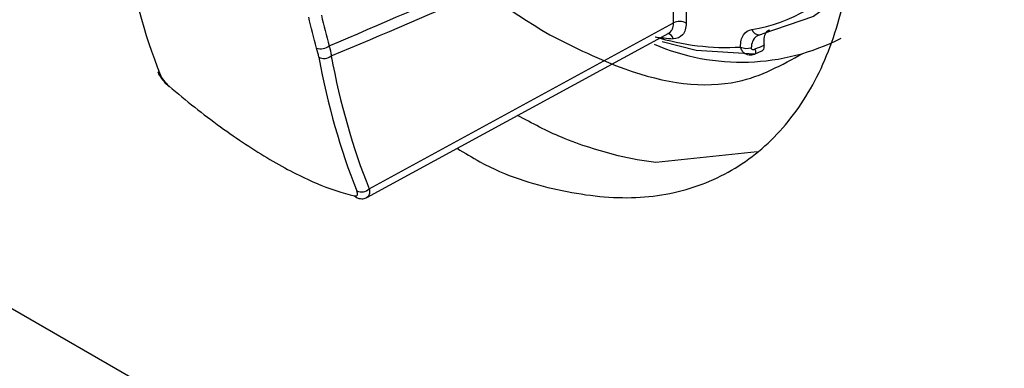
# Model space of a CAD drawing. Header units: millimetres. Extents: x 82 to 1337, y -230 to 1154.
# Tile 202 of 217: x 984.63 to 1006.46, y 888.86 to 896.59. Entities that reach past the tile are written whole.
import ezdxf

# ---------------------------------------------------------------- set-up
doc = ezdxf.new("R2010")
doc.units = ezdxf.units.MM

msp = doc.modelspace()

# ---------------------------------------------------------------- linework, layer by layer
at = {"color": 7, "linetype": 'Continuous', "lineweight": 25}
for p, q in [((999.124, 896.52), (999.148, 898.793)), ((999.429, 898.834), (999.405, 896.517)), ((992.376, 892.844), (999.124, 896.52)), ((992.327, 892.651), (999.018, 896.295)), ((1000.932, 895.832), (1001.082, 895.898)), ((975.081, 895.6), (1101.305, 822.732)), ((987.931, 895.116), (987.943, 895.105)), ((1000.979, 893.658), (998.732, 893.428))]:
    msp.add_line(p, q, dxfattribs=at)
at = {"color": 7, "linetype": 'Continuous', "lineweight": 25, "flags": 128}
for points in [[(1003.026, 897.256), (1002.227, 896.665), (1001.078, 896.275)], [(1001.036, 896.26), (1001.049, 896.263), (1001.078, 896.275)], [(1000.919, 895.831), (999.627, 895.911), (998.87, 896.099)]]:
    msp.add_lwpolyline(points, dxfattribs=at)
at = {"color": 8, "linetype": 'Continuous', "lineweight": 25, "flags": 128}
msp.add_lwpolyline([(1000.933, 895.832), (1000.937, 895.835), (1000.943, 895.843), (1000.947, 895.856), (1000.948, 895.873), (1000.947, 895.894), (1000.943, 895.917), (1000.937, 895.943)], dxfattribs=at)
at = {"color": 7, "linetype": 'Continuous', "lineweight": 25}
for centre, radius, start, end in [((1000.293, 899.879), 3.55, 279.1909, 321.3764), ((999.261, 896.248), 0.305, 61.9552, 116.67), ((1000.624, 900.541), 4.89, 246.7502, 296.9875), ((1000.302, 901.38), 5.404, 252.9218, 273.2769), ((999.32, 899.955), 3.79, 260.8029, 266.8847), ((991.306, 896.236), 0.29, 250.9137, 309.4567), ((1000.747, 896.277), 0.322, 245.0137, 287.565), ((991.376, 895.997), 0.264, 243.5441, 307.4649), ((987.805, 895.481), 0.124, 202.0648, 240.324), ((987.955, 895.112), 0.0157, 154.3032, 213.465), ((992.205, 893.01), 0.238, 244.7332, 315.7174), ((992.176, 892.773), 0.149, 215.1025, 272.2712)]:
    msp.add_arc(centre, radius, start, end, dxfattribs=at)
at = {"color": 8, "linetype": 'Continuous', "lineweight": 25}
for centre, radius, start, end in [((1001.018, 896.424), 0.165, 197.1477, 276.3559), ((998.961, 896.134), 0.158, 13.5461, 76.856)]:
    msp.add_arc(centre, radius, start, end, dxfattribs=at)
at = {"color": 7, "linetype": 'Continuous', "lineweight": 25}
for centre, major_axis, ratio, start_param, end_param in [((2496.156, 1740.017), (1519.452, 848.558), 0.014127, 3.273553, 3.304956), ((2497.545, 1739.167), (1520.861, 847.745), 0.014936, 3.273384, 3.305113), ((1005.103, 913.382), (13.201, 23.103), 0.560335, 2.550476, 2.717253), ((1010.073, 910.444), (13.888, 22.697), 0.580334, 2.567598, 2.734375), ((1010.212, 910.359), (13.787, 22.525), 0.580408, 2.567667, 2.734444)]:
    msp.add_ellipse(centre, major_axis=major_axis, ratio=ratio, start_param=start_param, end_param=end_param, dxfattribs=at)
for points, knots in [([(994.326, 893.74), (994.495, 893.636), (995.245, 893.176), (996.569, 892.77), (998.213, 892.566), (999.704, 892.841), (1000.984, 893.546), (1002.002, 894.663), (1002.723, 896.148), (1003.116, 897.942), (1003.167, 899.98), (1002.874, 902.181), (1002.248, 904.461), (1001.313, 906.733), (1000.107, 908.908), (998.672, 910.9), (997.07, 912.661), (995.919, 913.553), (995.345, 913.999)], [0, 0, 0, 0, 0.018952, 0.084172, 0.149709, 0.215102, 0.280443, 0.346003, 0.411212, 0.476797, 0.54207, 0.607537, 0.673022, 0.73828, 0.803869, 0.869083, 0.934633, 1, 1, 1, 1]), ([(993.231, 898.945), (993.403, 898.724), (994.336, 897.525), (995.461, 896.825), (996.378, 896.255)], [0, 0, 0, 0, 0.18468, 1, 1, 1, 1]), ([(999.405, 896.517), (999.404, 896.409), (999.375, 896.318), (999.273, 896.197), (999.2, 896.167), (999.114, 896.171)], [0, 0, 0, 0, 0.5, 0.5, 1, 1, 1, 1]), ([(1000.611, 895.985), (1000.607, 896.094), (1000.631, 896.186), (1000.718, 896.32), (1000.783, 896.362), (1000.86, 896.375)], [0, 0, 0, 0, 0.5, 0.5, 1, 1, 1, 1]), ([(1001.251, 896.36), (1001.236, 896.354), (1001.186, 896.335), (1001.137, 896.248), (1001.117, 896.134), (1001.127, 896.055), (1001.131, 896.03)], [0, 0, 0, 0, 0.155002, 0.504763, 0.841394, 1, 1, 1, 1]), ([(996.378, 896.255), (996.935, 895.978), (998.381, 895.257), (1000.417, 894.974), (1001.529, 895.589), (1001.988, 895.843)], [0, 0, 0, 0, 0.2685564, 0.6976821, 1, 1, 1, 1]), ([(1001.015, 896.251), (1001.017, 896.253), (1001.022, 896.258), (1001.032, 896.258), (1001.037, 896.259)], [0, 0, 0, 0, 0.580702, 1, 1, 1, 1]), ([(1000.844, 895.97), (1000.844, 895.965), (1000.844, 895.96), (1000.846, 895.955), (1000.846, 895.954), (1000.847, 895.952), (1000.848, 895.951), (1000.85, 895.947), (1000.853, 895.944), (1000.857, 895.941), (1000.858, 895.94), (1000.86, 895.938), (1000.862, 895.938), (1000.868, 895.934), (1000.875, 895.933), (1000.882, 895.932), (1000.89, 895.931), (1000.898, 895.932), (1000.906, 895.933), (1000.915, 895.935), (1000.924, 895.938), (1000.933, 895.941), (1000.934, 895.942), (1000.936, 895.943), (1000.937, 895.943)], [0, 0, 0, 0, 0.0000175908, 0.0000175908, 0.0000175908, 0.0000234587, 0.0000234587, 0.0000234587, 0.0000408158, 0.0000408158, 0.0000408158, 0.0000482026, 0.0000482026, 0.0000482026, 0.0000733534, 0.0000733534, 0.0000733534, 0.000100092, 0.000100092, 0.000100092, 0.0001301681, 0.0001301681, 0.0001301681, 0.0001353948, 0.0001353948, 0.0001353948, 0.0001353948]), ([(1001.081, 895.9), (1001.086, 895.902), (1001.106, 895.907), (1001.126, 895.939), (1001.136, 895.985), (1001.132, 896.018), (1001.131, 896.03)], [0, 0, 0, 0, 0.130173, 0.47248, 0.803106, 1, 1, 1, 1]), ([(1000.857, 895.813), (1000.85, 895.81), (1000.842, 895.807), (1000.833, 895.807), (1000.833, 895.807)], [0, 0, 0, 0, 0.926176, 1, 1, 1, 1]), ([(1000.857, 895.813), (1000.878, 895.815), (1000.905, 895.817), (1000.927, 895.831), (1000.932, 895.834)], [0, 0, 0, 0, 0.785962, 1, 1, 1, 1]), ([(987.692, 895.435), (987.694, 895.43), (987.704, 895.379), (987.768, 895.293), (987.851, 895.184), (987.912, 895.132), (987.931, 895.116)], [0, 0, 0, 0, 0.0444786, 0.438357, 0.825265, 1, 1, 1, 1]), ([(987.94, 895.119), (988.318, 894.794), (988.697, 894.494), (989.455, 893.944), (989.823, 893.703), (990.529, 893.285), (990.872, 893.108), (991.5, 892.838), (991.788, 892.742), (992.054, 892.688)], [0, 0, 0, 0, 0.25, 0.25, 0.5, 0.5, 0.75, 0.75, 1, 1, 1, 1]), ([(1101.326, 820.692), (1096.955, 823.167), (1083.002, 831.07), (1059.556, 844.454), (1021.158, 866.548), (992.537, 883.33), (973.337, 894.588)], [0, 0, 0, 0, 0.101493, 0.324005, 0.546518, 1, 1, 1, 1]), ([(997.895, 893.574), (997.478, 893.689), (996.744, 893.892), (995.991, 894.294), (995.664, 894.469)], [0, 0, 0, 0, 0.56715, 1, 1, 1, 1]), ([(972.97, 893.369), (977.672, 890.582), (991.776, 882.22), (1015.379, 868.381), (1053.363, 846.352), (1082.136, 830.099), (1101.341, 819.251)], [0, 0, 0, 0, 0.1109256, 0.3327772, 0.5546289, 1, 1, 1, 1]), ([(992.147, 892.633), (992.168, 892.628), (992.219, 892.615), (992.287, 892.625), (992.32, 892.649), (992.325, 892.653)], [0, 0, 0, 0, 0.372131, 0.896786, 1, 1, 1, 1])]:
    msp.add_open_spline(points, degree=3, knots=knots, dxfattribs=at)
for points in [[(991.211, 895.962), (991.147, 896.19), (991.088, 896.42), (991.035, 896.651)], [(991.316, 896.692), (991.369, 896.464), (991.427, 896.237), (991.491, 896.012)], [(991.259, 895.761), (991.247, 895.826), (991.231, 895.892), (991.211, 895.962)], [(991.491, 896.012), (991.511, 895.935), (991.526, 895.86), (991.537, 895.788)], [(1000.937, 895.943), (1001.002, 895.972), (1001.066, 896.001), (1001.131, 896.03)], [(987.743, 895.373), (987.772, 895.299), (987.849, 895.197), (987.94, 895.119)], [(998.732, 893.428), (998.458, 893.458), (998.177, 893.507), (997.895, 893.574)], [(992.054, 892.688), (992.118, 892.674), (992.134, 892.72), (992.104, 892.795)]]:
    msp.add_open_spline(points, degree=3, dxfattribs=at)
at = {"color": 8, "linetype": 'Continuous', "lineweight": 25}
for points, knots in [([(999.018, 896.295), (999.043, 896.315), (999.094, 896.354), (999.121, 896.444), (999.124, 896.504), (999.124, 896.52)], [0, 0, 0, 0, 0.417174, 0.845943, 1, 1, 1, 1]), ([(1001.017, 896.246), (1000.996, 896.238), (1000.935, 896.213), (1000.867, 896.119), (1000.851, 896.018), (1000.844, 895.97)], [0, 0, 0, 0, 0.2050754, 0.6191345, 1, 1, 1, 1]), ([(1000.833, 895.807), (1000.81, 895.808), (1000.762, 895.809), (1000.695, 895.844), (1000.64, 895.903), (1000.62, 895.958), (1000.611, 895.985)], [0, 0, 0, 0, 0.230329, 0.477723, 0.746274, 1, 1, 1, 1]), ([(992.376, 892.844), (992.379, 892.827), (992.388, 892.77), (992.379, 892.694), (992.343, 892.665), (992.326, 892.652)], [0, 0, 0, 0, 0.196111, 0.623096, 1, 1, 1, 1])]:
    msp.add_open_spline(points, degree=3, knots=knots, dxfattribs=at)

doc.saveas('drawing.dxf')
